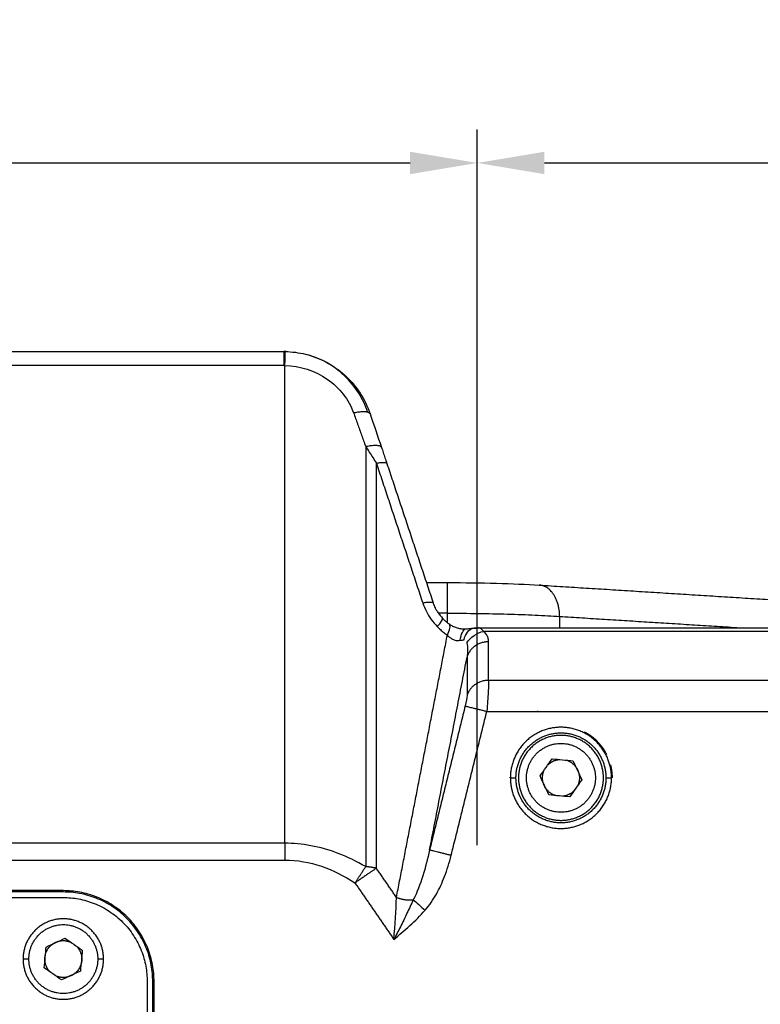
# Model space of a CAD drawing. Header units: millimetres. Extents: x 4946 to 6276, y -4769 to -3439.
# Tile 59 of 195: x 5957 to 6023, y -4483 to -4395. Entities that reach past the tile are written whole.
import ezdxf

# ---------------------------------------------------------------- set-up
doc = ezdxf.new("R2010")
doc.units = ezdxf.units.MM
doc.layers.add('ROXX_NEOmini_FIXTURE', color=7, linetype='Continuous', true_color=0x000000)
doc.dimstyles.get("Standard").update_dxf_attribs({"dimscale": 10, "dimtxt": 2.5, "dimasz": 3, "dimexe": 1, "dimexo": 0.5, "dimgap": 0.8, "dimtad": 1, "dimtoh": 1, "dimdec": 1, "dimzin": 1, "dimdsep": 46, "dimtxsty": 'Standard', "dimblk": 'OPEN90', "dimcen": 2.5, "dimadec": 1, "dimazin": 1, "dimtfac": 1, "dimtdec": 4, "dimtix": 1, "dimtofl": 0, "dimtmove": 1, "dimatfit": 3, "dimldrblk": 'OPEN90', "dimfxl": 1, "dimtolj": 1, "dimtzin": 1, "dimarcsym": 0})

# ---------------------------------------------------------------- blocks, each defined once
blk = doc.blocks.new('*D6')
at = {"layer": 'Defpoints', "color": 0}
for p in [(5997.68, -4407.87), (5875.68, -4449.208), (5997.68, -4449.162)]:
    blk.add_point(p, dxfattribs=at)
at = {"layer": 'ROXX_NEOmini_FIXTURE', "color": 0, "lineweight": -2}
for p, q in [((5875.68, -4443.207), (5875.68, -4404.87)), ((5997.68, -4443.161), (5997.68, -4404.87)), ((5881.681, -4407.87), (5991.679, -4407.87))]:
    blk.add_line(p, q, dxfattribs=at)
at = {"layer": 'ROXX_NEOmini_FIXTURE', "color": 0}
for points in [[(5881.681, -4406.87), (5881.681, -4408.87), (5875.68, -4407.87)], [(5991.679, -4408.87), (5991.679, -4406.87), (5997.68, -4407.87)]]:
    blk.add_solid(points, dxfattribs=at)
at = {"layer": 'ROXX_NEOmini_FIXTURE', "color": 0, "insert": (5936.68, -4400.969), "char_height": 9.0015, "attachment_point": 5}
blk.add_mtext('\\A1;122.0', dxfattribs=at)
blk = doc.blocks.new('*D7')
at = {"layer": 'Defpoints', "color": 0}
for p in [(6097.165, -4407.87), (5997.68, -4474.867), (6097.165, -4474.867)]:
    blk.add_point(p, dxfattribs=at)
at = {"layer": 'ROXX_NEOmini_FIXTURE', "color": 0, "lineweight": -2}
for p, q in [((5997.68, -4468.866), (5997.68, -4404.87)), ((6097.165, -4468.866), (6097.165, -4404.87)), ((6003.681, -4407.87), (6091.164, -4407.87))]:
    blk.add_line(p, q, dxfattribs=at)
at = {"layer": 'ROXX_NEOmini_FIXTURE', "color": 0}
for points in [[(6003.681, -4406.87), (6003.681, -4408.87), (5997.68, -4407.87)], [(6091.164, -4408.87), (6091.164, -4406.87), (6097.165, -4407.87)]]:
    blk.add_solid(points, dxfattribs=at)
at = {"layer": 'ROXX_NEOmini_FIXTURE', "color": 0, "insert": (6047.422, -4400.969), "char_height": 9.0015, "attachment_point": 5}
blk.add_mtext('\\A1;99.5', dxfattribs=at)

msp = doc.modelspace()

# ---------------------------------------------------------------- linework, layer by layer
at = {"layer": 'ROXX_NEOmini_FIXTURE', "color": 18, "true_color": 0x000000}
for points, degree in [([(5891.937, -4424.734), (5936.165, -4424.734), (5980.392, -4424.734)], 2), ([(5891.937, -4424.734), (5936.165, -4424.734), (5980.392, -4424.734)], 2), ([(5980.516, -4424.715), (5980.475, -4424.714), (5980.433, -4424.713), (5980.392, -4424.713)], 3), ([(5980.516, -4424.715), (5980.475, -4424.714), (5980.433, -4424.713), (5980.392, -4424.713)], 3), ([(5980.539, -4424.71), (5980.531, -4424.709), (5980.524, -4424.709), (5980.516, -4424.709)], 3), ([(5980.539, -4424.71), (5980.531, -4424.709), (5980.524, -4424.709), (5980.516, -4424.709)], 3), ([(5988.1, -4430.3), (5988.439, -4431.3), (5988.779, -4432.301), (5989.119, -4433.304)], 3), ([(5988.1, -4430.3), (5988.439, -4431.3), (5988.779, -4432.301), (5989.119, -4433.304)], 3), ([(5989.601, -4434.741), (5991.673, -4440.983), (5993.745, -4447.226)], 2), ([(5989.601, -4434.741), (5991.673, -4440.983), (5993.745, -4447.226)], 2), ([(5993.137, -4445.389), (5994.074, -4445.389), (5995.012, -4445.389)], 2), ([(5993.137, -4445.389), (5994.074, -4445.389), (5995.012, -4445.389)], 2), ([(5995.012, -4445.389), (5998.044, -4445.389), (6000.939, -4445.466), (6003.229, -4445.61)], 3), ([(5995.012, -4445.389), (5998.044, -4445.389), (6000.939, -4445.466), (6003.229, -4445.61)], 3), ([(6003.229, -4445.61), (6020.047, -4446.666), (6036.865, -4447.723)], 2), ([(6003.229, -4445.61), (6020.047, -4446.666), (6036.865, -4447.723)], 2)]:
    msp.add_open_spline(points, degree=degree, dxfattribs=at)
at = {"layer": 'ROXX_NEOmini_FIXTURE', "color": 18, "lineweight": -3, "true_color": 0x000000}
for points, weights in [([(5980.392, -4424.734), (5980.392, -4424.758), (5980.392, -4425.985)], [1, 0.833885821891, 1]), ([(5986.614, -4430.21), (5987.902, -4429.907), (5988.09, -4430.276)], [1, 0.816570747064, 0.986682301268]), ([(5987.702, -4433.218), (5988.991, -4432.926), (5989.119, -4433.304)], [1, 0.81946405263, 1]), ([(5988.659, -4434.713), (5989.535, -4434.544), (5989.601, -4434.741)], [1, 0.882427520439, 1]), ([(5995.012, -4448.127), (5995.012, -4445.389), (5995.012, -4445.389)], [1, 0.737278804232, 1]), ([(6005.049, -4448.41), (6005.025, -4445.723), (6003.229, -4445.61)], [1, 0.74383402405, 1]), ([(5992.803, -4447.198), (5993.68, -4447.029), (5993.745, -4447.226)], [1, 0.882432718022, 1]), ([(5998.699, -4450.677), (5997.165, -4450.677), (5996.767, -4452.046)], [1, 0.793353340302, 1]), ([(5998.699, -4454.127), (5997.165, -4454.127), (5996.767, -4455.496)], [1, 0.793353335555, 1]), ([(5996.602, -4456.42), (5996.776, -4456.463), (5998.534, -4456.898)], [1, 0.741356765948, 1]), ([(6009.263, -4460.756), (6008.588, -4459.431), (6007.265, -4458.752)], [0.928070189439, 0.916635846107, 1]), ([(6004.014, -4461.662), (6004.444, -4461.244), (6005.043, -4461.199)], [0.853592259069, 0.855693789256, 0.971420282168]), ([(6005.613, -4461.257), (6006.815, -4461.596), (6006.815, -4462.845)], [0.911577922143, 0.761371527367, 1]), ([(6009.057, -4461.829), (6009.187, -4462.328), (6009.187, -4462.845)], [1, 0.991863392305, 1]), ([(6009.687, -4462.845), (6009.687, -4462.264), (6009.541, -4461.703)], [1, 0.991863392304, 1]), ([(6009.765, -4462.845), (6009.765, -4462.254), (6009.615, -4461.683)], [1, 0.965157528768, 0.946875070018]), ([(6000.565, -4462.825), (6000.565, -4462.835), (6000.565, -4462.845)], [0.998771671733, 0.999383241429, 1]), ([(6000.642, -4462.845), (6001.129, -4462.845), (6001.142, -4462.845)], [1, 0.716301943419, 1]), ([(6000.642, -4462.845), (6000.642, -4463.425), (6000.788, -4463.987)], [1, 0.991863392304, 1]), ([(6001.272, -4463.861), (6001.142, -4463.361), (6001.142, -4462.845)], [1, 0.991863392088, 1]), ([(6003.515, -4462.845), (6003.515, -4462.469), (6003.677, -4462.13)], [1, 0.913751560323, 0.878298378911]), ([(6004.756, -4464.443), (6003.515, -4464.126), (6003.515, -4462.845)], [0.917762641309, 0.756583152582, 1]), ([(6006.815, -4462.845), (6006.815, -4463.202), (6006.667, -4463.527)], [1, 0.917728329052, 0.881675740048]), ([(6009.187, -4462.845), (6009.2, -4462.845), (6009.687, -4462.845)], [1, 0.716301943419, 1]), ([(6006.32, -4464.023), (6005.904, -4464.43), (6005.325, -4464.487)], [0.853573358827, 0.85503256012, 0.963124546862]), ([(5980.485, -4468.695), (5980.485, -4469.416), (5980.485, -4470.194)], [1, 0.981626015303, 1]), ([(5993.42, -4469.279), (5993.594, -4469.322), (5995.352, -4469.757)], [1, 0.741356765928, 1]), ([(5987.702, -4470.781), (5987.25, -4471.47), (5986.746, -4472.236)], [1, 0.974752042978, 1]), ([(5988.659, -4470.92), (5987.8, -4471.511), (5986.746, -4472.236)], [1, 0.952470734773, 1]), ([(5988.659, -4470.92), (5988.205, -4470.828), (5987.702, -4470.781)], [1, 0.991746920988, 1]), ([(5968.78, -4481.045), (5968.78, -4472.929), (5960.665, -4472.929)], [1, 0.707106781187, 1]), ([(5968.665, -4481.045), (5968.665, -4473.045), (5960.665, -4473.045)], [1, 0.707106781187, 1]), ([(5960.665, -4473.545), (5968.165, -4473.545), (5968.165, -4481.045)], [1, 0.707106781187, 1]), ([(5990.454, -4473.529), (5991.221, -4473.845), (5991.962, -4473.739)], [1, 0.860009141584, 1]), ([(5960.665, -4475.445), (5957.065, -4475.445), (5957.065, -4479.045)], [1, 0.707106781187, 1]), ([(5964.265, -4479.045), (5964.265, -4475.445), (5960.665, -4475.445)], [1, 0.707106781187, 1]), ([(5961.847, -4477.894), (5962.315, -4478.374), (5962.315, -4479.045)], [0.85359225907, 0.855939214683, 1]), ([(5957.065, -4479.045), (5957.065, -4482.645), (5960.665, -4482.645)], [1, 0.707106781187, 1]), ([(5959.549, -4480.261), (5959.015, -4479.77), (5959.015, -4479.045)], [0.853948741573, 0.845944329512, 1]), ([(5960.665, -4482.645), (5964.265, -4482.645), (5964.265, -4479.045)], [1, 0.707106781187, 1])]:
    msp.add_rational_spline(points, weights, degree=2, dxfattribs=at)
for points, degree in [([(5980.485, -4425.986), (5980.497, -4425.318), (5980.511, -4424.748), (5980.516, -4424.735)], 3), ([(5980.516, -4424.735), (5981.112, -4424.744), (5981.721, -4424.821), (5982.328, -4424.971)], 3), ([(5980.392, -4425.985), (5936.165, -4425.985), (5891.937, -4425.985)], 2), ([(5980.485, -4425.986), (5980.454, -4425.985), (5980.423, -4425.985), (5980.392, -4425.985)], 3), ([(5980.485, -4425.986), (5981.836, -4426.005), (5984.535, -4426.873), (5986.188, -4429.034), (5986.614, -4430.21)], 3), ([(5980.485, -4468.695), (5980.485, -4447.341), (5980.485, -4425.986)], 2), ([(5986.614, -4430.21), (5986.734, -4430.542), (5986.976, -4431.208), (5987.339, -4432.211), (5987.581, -4432.882), (5987.702, -4433.218)], 3), ([(5987.702, -4433.218), (5987.812, -4433.385), (5988.03, -4433.719), (5988.344, -4434.211), (5988.555, -4434.545), (5988.659, -4434.713)], 3), ([(5987.702, -4433.218), (5987.702, -4451.999), (5987.702, -4470.781)], 2), ([(5988.659, -4434.713), (5990.731, -4440.955), (5992.803, -4447.198)], 2), ([(5988.659, -4470.92), (5988.659, -4452.816), (5988.659, -4434.713)], 2), ([(5992.803, -4447.198), (5992.893, -4447.468), (5993.113, -4447.984), (5993.544, -4448.681), (5993.909, -4449.116), (5994.11, -4449.324)], 3), ([(5994.11, -4449.324), (5994.442, -4448.946), (5994.626, -4448.658), (5994.587, -4448.594)], 3), ([(5995.012, -4448.127), (5994.617, -4448.127), (5994.223, -4448.127)], 2), ([(5995.012, -4448.127), (5995.928, -4448.127), (5997.761, -4448.14), (6000.418, -4448.195), (6002.893, -4448.284), (6004.368, -4448.365), (6005.049, -4448.41)], 3), ([(5995.012, -4448.968), (5995.012, -4448.548), (5995.012, -4448.127)], 2), ([(6005.049, -4448.41), (6013.095, -4448.915), (6021.14, -4449.42)], 2), ([(6005.049, -4448.41), (6005.049, -4448.914), (6005.049, -4449.419)], 2), ([(5994.11, -4449.324), (5994.199, -4449.416), (5994.384, -4449.595), (5994.682, -4449.849), (5994.897, -4450.009), (5995.008, -4450.086)], 3), ([(5995.008, -4450.086), (5995.235, -4449.617), (5995.307, -4449.216), (5995.189, -4449.107)], 3), ([(5995.189, -4449.107), (5995.167, -4449.087), (5995.139, -4449.077), (5995.105, -4449.078)], 3), ([(5995.147, -4449.069), (5995.162, -4449.08), (5995.177, -4449.091), (5995.193, -4449.101)], 3), ([(5996.156, -4450.548), (5996.223, -4449.986), (5996.432, -4449.577), (5996.65, -4449.532)], 3), ([(5996.5, -4450.5), (5996.613, -4449.956), (5996.953, -4449.546), (5997.312, -4449.467)], 3), ([(5996.675, -4449.529), (5996.714, -4449.526), (5996.752, -4449.535), (5996.789, -4449.556)], 3), ([(5996.747, -4450.772), (5997.06, -4450.278), (5997.664, -4449.843), (5998.255, -4449.748)], 3), ([(5997.365, -4449.458), (5997.439, -4449.449), (5997.513, -4449.454), (5997.585, -4449.474)], 3), ([(5998.255, -4449.748), (5998.183, -4449.663), (5998.046, -4449.505), (5997.873, -4449.426), (5997.798, -4449.419)], 3), ([(5998.699, -4450.677), (5998.699, -4450.556), (5998.66, -4450.325), (5998.515, -4450.028), (5998.354, -4449.838), (5998.255, -4449.748)], 3), ([(5990.454, -4473.529), (5992.731, -4461.808), (5995.008, -4450.086)], 2), ([(5995.008, -4450.086), (5995.077, -4450.163), (5995.22, -4450.298), (5995.451, -4450.447), (5995.69, -4450.536), (5995.927, -4450.569), (5996.081, -4450.559), (5996.156, -4450.548)], 3), ([(5996.156, -4450.548), (5996.279, -4450.529), (5996.395, -4450.513), (5996.5, -4450.5)], 3), ([(5996.747, -4450.772), (5996.835, -4451.164), (5996.827, -4451.604), (5996.767, -4452.046)], 3), ([(5998.699, -4454.127), (5998.699, -4452.402), (5998.699, -4450.677)], 2), ([(5993.42, -4469.279), (5995.094, -4460.663), (5996.767, -4452.046)], 2), ([(5996.767, -4452.046), (5996.767, -4453.771), (5996.767, -4455.496)], 2), ([(5998.699, -4454.127), (5998.699, -4454.24), (5998.691, -4454.547), (5998.661, -4455.151), (5998.608, -4455.959), (5998.56, -4456.579), (5998.534, -4456.898)], 3), ([(6076.165, -4454.127), (6037.432, -4454.127), (5998.699, -4454.127)], 2), ([(5996.767, -4455.496), (5996.767, -4455.647), (5996.699, -4456.029), (5996.602, -4456.42)], 3), ([(5996.602, -4456.42), (5995.011, -4462.849), (5993.42, -4469.279)], 2), ([(5995.352, -4469.757), (5996.943, -4463.327), (5998.534, -4456.898)], 2), ([(5998.534, -4456.898), (6037.349, -4456.898), (6076.165, -4456.898)], 2), ([(6003.065, -4456.862), (6003.065, -4456.88), (6003.065, -4456.898)], 2), ([(6003.07, -4456.864), (6003.069, -4456.864), (6003.067, -4456.864), (6003.066, -4456.864)], 3), ([(6003.3, -4462.678), (6003.659, -4462.168), (6004.017, -4461.657), (6004.376, -4461.147)], 3), ([(6004.376, -4461.147), (6004.998, -4461.202), (6005.619, -4461.257), (6006.241, -4461.313)], 3), ([(6006.241, -4461.313), (6006.504, -4461.879), (6006.767, -4462.445), (6007.029, -4463.011)], 3), ([(6004.088, -4464.377), (6003.825, -4463.811), (6003.562, -4463.244), (6003.3, -4462.678)], 3), ([(6007.029, -4463.011), (6006.671, -4463.522), (6006.312, -4464.032), (6005.953, -4464.543)], 3), ([(6005.953, -4464.543), (6005.331, -4464.488), (6004.71, -4464.432), (6004.088, -4464.377)], 3), ([(5980.485, -4468.695), (5936.165, -4468.695), (5891.844, -4468.695)], 2), ([(5993.42, -4469.279), (5993.076, -4470.843), (5992.635, -4472.423), (5991.962, -4473.739)], 3), ([(5993.017, -4474.678), (5993.414, -4474.231), (5994.071, -4473.233), (5994.767, -4471.727), (5995.181, -4470.447), (5995.352, -4469.757)], 3), ([(5891.844, -4470.194), (5936.165, -4470.194), (5980.485, -4470.194)], 2), ([(5980.485, -4470.194), (5982.698, -4470.195), (5984.868, -4471.002), (5986.746, -4472.236)], 3), ([(5990.454, -4473.529), (5989.557, -4472.225), (5988.659, -4470.92)], 2), ([(5986.746, -4472.236), (5988.485, -4474.762), (5990.224, -4477.288)], 2), ([(5960.665, -4472.929), (5936.165, -4472.929), (5911.665, -4472.929)], 2), ([(5960.628, -4473.045), (5936.146, -4473.045), (5911.665, -4473.045)], 2), ([(5911.665, -4473.545), (5936.165, -4473.545), (5960.665, -4473.545)], 2), ([(5960.665, -4473.045), (5960.665, -4472.987), (5960.665, -4472.929)], 2), ([(5990.224, -4477.288), (5990.332, -4476.004), (5990.413, -4474.703), (5990.454, -4473.529)], 3), ([(5991.962, -4473.739), (5991.781, -4474.137), (5991.405, -4474.944), (5990.797, -4476.173), (5990.414, -4476.928), (5990.224, -4477.288)], 3), ([(5991.962, -4473.739), (5992.232, -4473.979), (5992.636, -4474.34), (5993.017, -4474.678)], 3), ([(5990.224, -4477.288), (5991.195, -4476.489), (5992.151, -4475.65), (5993.017, -4474.678)], 3), ([(5959.133, -4477.968), (5959.699, -4477.705), (5960.265, -4477.443), (5960.831, -4477.18)], 3), ([(5960.831, -4477.18), (5961.342, -4477.539), (5961.852, -4477.898), (5962.363, -4478.256)], 3), ([(5958.966, -4479.833), (5959.022, -4479.211), (5959.077, -4478.59), (5959.133, -4477.968)], 3), ([(5962.363, -4478.256), (5962.307, -4478.878), (5962.252, -4479.5), (5962.196, -4480.121)], 3), ([(5957.601, -4479.045), (5957.333, -4479.045), (5957.065, -4479.045)], 2), ([(5964.265, -4479.045), (5964.028, -4479.045), (5963.791, -4479.045)], 2), ([(5960.498, -4480.91), (5959.988, -4480.551), (5959.477, -4480.192), (5958.966, -4479.833)], 3), ([(5962.196, -4480.121), (5961.63, -4480.384), (5961.064, -4480.647), (5960.498, -4480.91)], 3), ([(5968.165, -4481.045), (5968.165, -4494.545), (5968.165, -4508.045)], 2), ([(5968.665, -4508.045), (5968.665, -4494.545), (5968.665, -4481.045)], 2), ([(5968.665, -4481.045), (5968.722, -4481.045), (5968.78, -4481.045)], 2), ([(5968.78, -4508.045), (5968.78, -4494.545), (5968.78, -4481.045)], 2)]:
    msp.add_open_spline(points, degree=degree, dxfattribs=at)
at = {"layer": 'ROXX_NEOmini_FIXTURE', "color": 18, "true_color": 0x000000}
for points, knots in [([(5982.325, -4424.97), (5982.41, -4424.991), (5982.495, -4425.014), (5982.579, -4425.038), (5983.241, -4425.225), (5983.878, -4425.496), (5984.471, -4425.843), (5985.024, -4426.167), (5985.539, -4426.557), (5986, -4426.999), (5986.456, -4427.436), (5986.86, -4427.926), (5987.202, -4428.452), (5987.578, -4429.03), (5987.881, -4429.655), (5988.1, -4430.3)], [2.183099, 2.183099, 2.183099, 2.183099, 2.446385, 2.446385, 2.446385, 4.517742, 4.517742, 4.517742, 6.453211, 6.453211, 6.453211, 8.368646, 8.368646, 8.368646, 10.477181, 10.477181, 10.477181, 10.477181]), ([(5982.325, -4424.97), (5982.41, -4424.991), (5982.495, -4425.014), (5982.579, -4425.038), (5983.241, -4425.225), (5983.878, -4425.496), (5984.471, -4425.843), (5985.024, -4426.167), (5985.539, -4426.557), (5986, -4426.999), (5986.456, -4427.436), (5986.86, -4427.926), (5987.202, -4428.452), (5987.578, -4429.03), (5987.881, -4429.655), (5988.1, -4430.3)], [2.183099, 2.183099, 2.183099, 2.183099, 2.446385, 2.446385, 2.446385, 4.517742, 4.517742, 4.517742, 6.453211, 6.453211, 6.453211, 8.368646, 8.368646, 8.368646, 10.477181, 10.477181, 10.477181, 10.477181]), ([(5987.877, -4430.132), (5987.674, -4429.533), (5987.12, -4428.373), (5985.857, -4426.83), (5984.283, -4425.68), (5983.103, -4425.192), (5982.538, -4425.026)], [-10.024298, -10.024298, -10.024298, -10.024298, -8.139145, -6.104359, -4.069573, -2.28629, -2.28629, -2.28629, -2.28629]), ([(5987.877, -4430.132), (5987.674, -4429.533), (5987.12, -4428.373), (5985.857, -4426.83), (5984.283, -4425.68), (5983.103, -4425.192), (5982.538, -4425.026)], [-10.024298, -10.024298, -10.024298, -10.024298, -8.139145, -6.104359, -4.069573, -2.28629, -2.28629, -2.28629, -2.28629]), ([(5989.119, -4433.304), (5989.168, -4433.45), (5989.218, -4433.596), (5989.267, -4433.743), (5989.321, -4433.902), (5989.374, -4434.061), (5989.427, -4434.221), (5989.485, -4434.393), (5989.543, -4434.567), (5989.601, -4434.741)], [0.278302, 0.278302, 0.278302, 0.278302, 0.760361, 0.760361, 0.760361, 1.279546, 1.279546, 1.279546, 1.840436, 1.840436, 1.840436, 1.840436]), ([(5989.119, -4433.304), (5989.168, -4433.45), (5989.218, -4433.596), (5989.267, -4433.743), (5989.321, -4433.902), (5989.374, -4434.061), (5989.427, -4434.221), (5989.485, -4434.393), (5989.543, -4434.567), (5989.601, -4434.741)], [0.278302, 0.278302, 0.278302, 0.278302, 0.760361, 0.760361, 0.760361, 1.279546, 1.279546, 1.279546, 1.840436, 1.840436, 1.840436, 1.840436])]:
    msp.add_open_spline(points, degree=3, knots=knots, dxfattribs=at)
at = {"layer": 'ROXX_NEOmini_FIXTURE', "color": 18, "lineweight": -3, "true_color": 0x000000}
for points, knots in [([(5993.745, -4447.226), (5993.792, -4447.367), (5993.85, -4447.509), (5993.918, -4447.647), (5993.925, -4447.661), (5993.932, -4447.675), (5993.939, -4447.689)], [0.2829319, 0.2829319, 0.2829319, 0.2829319, 0.7531, 0.7531, 0.7531, 0.80014, 0.80014, 0.80014, 0.80014]), ([(5993.957, -4447.723), (5994.009, -4447.822), (5994.065, -4447.918), (5994.126, -4448.012), (5994.197, -4448.12), (5994.273, -4448.224), (5994.354, -4448.324), (5994.429, -4448.417), (5994.509, -4448.506), (5994.591, -4448.591)], [0.839828, 0.839828, 0.839828, 0.839828, 1.176456, 1.176456, 1.176456, 1.562997, 1.562997, 1.562997, 1.923596, 1.923596, 1.923596, 1.923596]), ([(5994.591, -4448.591), (5994.654, -4448.656), (5994.719, -4448.719), (5994.786, -4448.779), (5994.852, -4448.838), (5994.919, -4448.895), (5994.987, -4448.949), (5995.032, -4448.985), (5995.078, -4449.019), (5995.124, -4449.052)], [0.282042, 0.282042, 0.282042, 0.282042, 0.5595992, 0.5595992, 0.5595992, 0.833162, 0.833162, 0.833162, 1.0136814, 1.0136814, 1.0136814, 1.0136814]), ([(5995.246, -4449.137), (5995.34, -4449.199), (5995.441, -4449.256), (5995.549, -4449.308), (5995.661, -4449.361), (5995.777, -4449.405), (5995.898, -4449.44), (5996.02, -4449.475), (5996.139, -4449.499), (5996.259, -4449.512), (5996.397, -4449.528), (5996.527, -4449.529), (5996.649, -4449.521)], [0.433613, 0.433613, 0.433613, 0.433613, 0.798393, 0.798393, 0.798393, 1.175598, 1.175598, 1.175598, 1.55368, 1.55368, 1.55368, 1.99437, 1.99437, 1.99437, 1.99437]), ([(5996.649, -4449.521), (5996.729, -4449.515), (5996.808, -4449.509), (5996.884, -4449.502), (5996.96, -4449.495), (5997.034, -4449.487), (5997.105, -4449.479), (5997.176, -4449.471), (5997.245, -4449.462), (5997.309, -4449.453)], [0.2408801, 0.2408801, 0.2408801, 0.2408801, 0.5016739, 0.5016739, 0.5016739, 0.7609256, 0.7609256, 0.7609256, 1.0203182, 1.0203182, 1.0203182, 1.0203182]), ([(5997.31, -4449.453), (5997.418, -4449.438), (5997.527, -4449.427), (5997.64, -4449.422), (5997.686, -4449.42), (5997.733, -4449.419), (5997.78, -4449.419)], [0.3961049, 0.3961049, 0.3961049, 0.3961049, 0.7464903, 0.7464903, 0.7464903, 0.8932879, 0.8932879, 0.8932879, 0.8932879]), ([(5997.78, -4449.418), (6001.05, -4449.419), (6004.321, -4449.419), (6007.591, -4449.419), (6019.358, -4449.42), (6031.132, -4449.422), (6042.914, -4449.423), (6054.573, -4449.425), (6066.243, -4449.427), (6077.923, -4449.425)], [1.569833, 1.569833, 1.569833, 1.569833, 11.380585, 11.380585, 11.380585, 46.703155, 46.703155, 46.703155, 81.713313, 81.713313, 81.713313, 81.713313]), ([(6077.979, -4449.748), (6065.814, -4449.748), (6041.717, -4449.748), (6015.323, -4449.748), (6000.891, -4449.748), (5998.255, -4449.748)], [-79.724372, -79.724372, -79.724372, -79.724372, -43.872336, -8.0203, 0, 0, 0, 0]), ([(5987.702, -4470.781), (5986.887, -4470.305), (5985.259, -4469.517), (5982.782, -4468.83), (5981.237, -4468.688), (5980.485, -4468.695)], [-7.628009, -7.628009, -7.628009, -7.628009, -5.085444, -2.542722, 0, 0, 0, 0])]:
    msp.add_open_spline(points, degree=3, knots=knots, dxfattribs=at)
for points, weights, knots in [([(6009.541, -4461.703), (6008.536, -4457.852), (6004.589, -4458.359), (6000.642, -4458.865), (6000.642, -4462.845)], [1, 0.750768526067, 1, 0.750768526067, 1], [-13.053956, -13.053956, -13.053956, -6.526978, -6.526978, 0, 0, 0]), ([(6001.142, -4462.845), (6001.142, -4459.305), (6004.652, -4458.855), (6008.163, -4458.404), (6009.057, -4461.829)], [1, 0.75076852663, 1, 0.75076852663, 1], [-11.611308, -11.611308, -11.611308, -5.805654, -5.805654, 0, 0, 0]), ([(6008.965, -4462.845), (6008.965, -4459.045), (6005.165, -4459.045), (6001.365, -4459.045), (6001.365, -4462.845)], [1, 0.707106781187, 1, 0.707106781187, 1], [0, 0, 0, 5.969026, 5.969026, 11.938052, 11.938052, 11.938052]), ([(6002.085, -4462.845), (6002.085, -4465.925), (6005.165, -4465.925), (6008.245, -4465.925), (6008.245, -4462.845), (6008.245, -4459.765), (6005.165, -4459.765), (6002.085, -4459.765), (6002.085, -4462.845)], [1, 0.707106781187, 1, 0.707106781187, 1, 0.707106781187, 1, 0.707106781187, 1], [0, 0, 0, 5.654867, 5.654867, 11.309734, 11.309734, 16.9646, 16.9646, 22.619467, 22.619467, 22.619467]), ([(6000.788, -4463.987), (6001.793, -4467.837), (6005.74, -4467.331), (6009.687, -4466.824), (6009.687, -4462.845)], [1, 0.750768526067, 1, 0.750768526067, 1], [-13.053956, -13.053956, -13.053956, -6.526978, -6.526978, 0, 0, 0]), ([(6009.187, -4462.845), (6009.187, -4466.384), (6005.677, -4466.835), (6002.166, -4467.286), (6001.272, -4463.861)], [1, 0.750768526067, 1, 0.750768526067, 1], [-11.611308, -11.611308, -11.611308, -5.805654, -5.805654, 0, 0, 0]), ([(6001.365, -4462.845), (6001.365, -4466.645), (6005.165, -4466.645), (6008.965, -4466.645), (6008.965, -4462.845)], [1, 0.707106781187, 1, 0.707106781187, 1], [0, 0, 0, 5.969026, 5.969026, 11.938052, 11.938052, 11.938052]), ([(5960.665, -4475.965), (5957.585, -4475.965), (5957.585, -4479.045), (5957.585, -4482.125), (5960.665, -4482.125), (5963.745, -4482.125), (5963.745, -4479.045), (5963.745, -4475.965), (5960.665, -4475.965)], [1, 0.707106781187, 1, 0.707106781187, 1, 0.707106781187, 1, 0.707106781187, 1], [0, 0, 0, 5.654867, 5.654867, 11.309734, 11.309734, 16.9646, 16.9646, 22.619467, 22.619467, 22.619467]), ([(5959.015, -4479.045), (5959.015, -4477.395), (5960.665, -4477.395), (5961.047, -4477.395), (5961.39, -4477.563)], [1, 0.707106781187, 1, 0.912504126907, 0.877283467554], [0, 0, 0, 2.591814, 2.591814, 3.366065, 3.366065, 3.366065]), ([(5962.315, -4479.045), (5962.315, -4480.695), (5960.665, -4480.695), (5960.307, -4480.695), (5959.982, -4480.547)], [1, 0.707106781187, 1, 0.917728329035, 0.881675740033], [0, 0, 0, 2.591814, 2.591814, 3.319836, 3.319836, 3.319836])]:
    msp.add_rational_spline(points, weights, degree=2, knots=knots, dxfattribs=at)

# ---------------------------------------------------------------- dimensions: what is measured, and where the dimension line sits
at = {"layer": 'ROXX_NEOmini_FIXTURE', "color": 5, "true_color": 0x0000ff}
for base, p1, p2, picture, middle in [((5997.68, -4407.87), (5875.68, -4449.208), (5997.68, -4449.162), '*D6', (5936.68, -4400.969)), ((6097.165, -4407.87), (5997.68, -4474.867), (6097.165, -4474.867), '*D7', (6047.422, -4400.969))]:
    dim = msp.add_linear_dim(base=base, p1=p1, p2=p2, dimstyle='Standard', override={"dimscale": 3.0005, "dimtxt": 3, "dimasz": 2, "dimexe": 1, "dimexo": 2, "dimgap": 0.8, "dimtad": 1, "dimtih": 0, "dimtoh": 0, "dimdec": 1, "dimlfac": 1, "dimzin": 1, "dimtxsty": 'Standard', "dimsah": 0, "dimcen": 2.5, "dimadec": 1, "dimazin": 1, "dimtix": 0, "dimtmove": 0, "dimtzin": 1}, dxfattribs=at)
    dim.commit()
    dim.dimension.update_dxf_attribs({"geometry": picture, "text_midpoint": middle})

doc.saveas('drawing.dxf')
